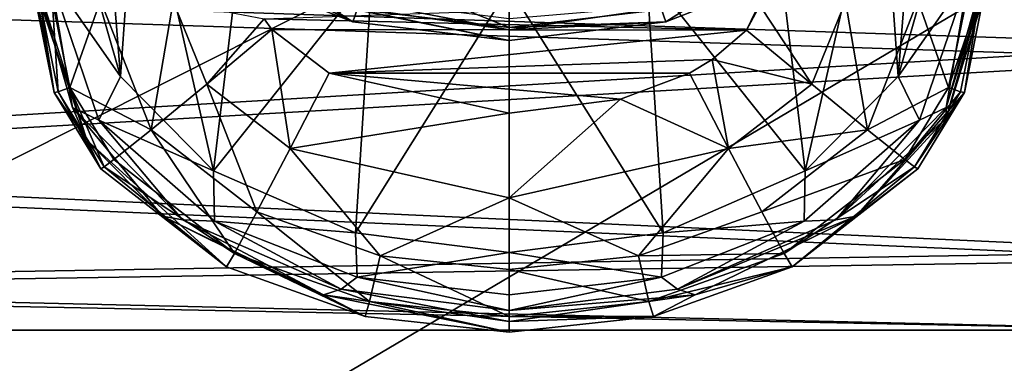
# Model space of a CAD drawing. Header units: metres. Extents: x -1004 to 0, y -708 to 0.
# Tile 17 of 93: x -768 to -732, y -168 to -156. Entities that reach past the tile are written whole.
import ezdxf

# ---------------------------------------------------------------- set-up
doc = ezdxf.new("R2010")
doc.units = ezdxf.units.M

msp = doc.modelspace()

# ---------------------------------------------------------------- linework, layer by layer
at = {"layer": 'top0123411'}
for points in [[(-763.554382, -149.112991, 1939.249023), (-765.21582, -144.5392, 1939.169189), (-764.16217, -157.739227, 1393.899536)], [(-764.16217, -157.739227, 1393.899536), (-765.21582, -144.5392, 1939.169189), (-765.21582, -154.058044, 1393.835327)], [(-735.21582, -144.5392, 1939.169189), (-736.87793, -149.113831, 1939.249023), (-736.270142, -157.740265, 1393.899536)], [(-735.21582, -154.058044, 1393.835327), (-735.21582, -144.5392, 1939.169189), (-736.270142, -157.740265, 1393.899536)], [(-760.824341, -161.12677, 1393.958618), (-763.554382, -149.112991, 1939.249023), (-764.16217, -157.739227, 1393.899536)], [(-759.761414, -152.251846, 1939.303833), (-763.554382, -149.112991, 1939.249023), (-760.824341, -161.12677, 1393.958618)], [(-736.87793, -149.113831, 1939.249023), (-740.671204, -152.25238, 1939.303833), (-739.608643, -161.12767, 1393.95874)], [(-736.270142, -157.740265, 1393.899536), (-736.87793, -149.113831, 1939.249023), (-739.608643, -161.12767, 1393.95874)], [(-756.884155, -155.114548, 1966.649414), (-762.656738, -152.283127, 1966.600098), (-755.832397, -155.782089, 1944.657715)], [(-762.656738, -152.283127, 1966.600098), (-761.051514, -153.727615, 1944.621948), (-755.832397, -155.782089, 1944.657715)], [(-755.132874, -153.985229, 1939.334106), (-759.761414, -152.251846, 1939.303833), (-760.824341, -161.12677, 1393.958618)], [(-739.608643, -161.12767, 1393.95874), (-740.671204, -152.25238, 1939.303833), (-745.299805, -153.985458, 1939.334106)], [(-755.832397, -155.782089, 1944.657715), (-761.051514, -153.727615, 1944.621948), (-760.786865, -153.333313, 1941.786011)], [(-755.674255, -155.338318, 1941.821045), (-755.832397, -155.782089, 1944.657715), (-760.786865, -153.333313, 1941.786011)], [(-739.381287, -153.728241, 1944.621948), (-744.600464, -155.782379, 1944.657715), (-744.758606, -155.338608, 1941.821045)], [(-743.547546, -155.114548, 1966.649414), (-744.600464, -155.782379, 1944.657715), (-739.381287, -153.728241, 1944.621948)], [(-767.21582, -154.150391, 1388.544556), (-765.882324, -158.851807, 1388.626709), (-766.699097, -154.101028, 1391.372681)], [(-765.882324, -158.851807, 1388.626709), (-767.21582, -154.150391, 1388.544556), (-765.362183, -160.028885, 1366.643799)], [(-767.21582, -154.150391, 1388.544556), (-767.21582, -154.534348, 1366.547974), (-765.362183, -160.028885, 1366.643799)], [(-764.16217, -157.739227, 1393.899536), (-765.21582, -154.058044, 1393.835327), (-766.699097, -154.101028, 1391.372681)], [(-764.930115, -159.311569, 1391.463623), (-764.16217, -157.739227, 1393.899536), (-766.699097, -154.101028, 1391.372681)], [(-765.882324, -158.851807, 1388.626709), (-764.930115, -159.311569, 1391.463623), (-766.699097, -154.101028, 1391.372681)], [(-755.132874, -153.985229, 1939.334106), (-760.824341, -161.12677, 1393.958618), (-755.737122, -163.354553, 1393.997559)], [(-750.21637, -154.537766, 1939.34375), (-755.132874, -153.985229, 1939.334106), (-755.737122, -163.354553, 1393.997559)], [(-755.674255, -155.338318, 1941.821045), (-755.132874, -153.985229, 1939.334106), (-750.216431, -155.977737, 1941.832275)], [(-755.132874, -153.985229, 1939.334106), (-750.21637, -154.537766, 1939.34375), (-750.216431, -155.977737, 1941.832275)], [(-745.299805, -153.985458, 1939.334106), (-750.21637, -154.537766, 1939.34375), (-744.696167, -163.354965, 1393.997559)], [(-739.608643, -161.12767, 1393.95874), (-745.299805, -153.985458, 1939.334106), (-744.696167, -163.354965, 1393.997559)], [(-735.21582, -154.058044, 1393.835327), (-736.270142, -157.740265, 1393.899536), (-733.732544, -154.101028, 1391.372681)], [(-736.270142, -157.740265, 1393.899536), (-735.502319, -159.312546, 1391.463623), (-733.732544, -154.101028, 1391.372681)], [(-733.732544, -154.101028, 1391.372681), (-735.502319, -159.312546, 1391.463623), (-734.549377, -158.851807, 1388.626709)], [(-733.21582, -154.150391, 1388.544556), (-733.732544, -154.101028, 1391.372681), (-734.549377, -158.851807, 1388.626709)], [(-733.21582, -154.150391, 1388.544556), (-734.549377, -158.851807, 1388.626709), (-733.21582, -154.534348, 1366.547974)], [(-765.362183, -160.028885, 1366.643799), (-767.21582, -154.534348, 1366.547974), (-766.535339, -158.313675, 1344.610596)], [(-767.21582, -154.534348, 1366.547974), (-767.21582, -154.918289, 1344.55127), (-766.535339, -158.313675, 1344.610596)], [(-750.21637, -154.537766, 1939.34375), (-755.737122, -163.354553, 1393.997559), (-750.216614, -164.05661, 1394.009766)], [(-744.696167, -163.354965, 1393.997559), (-750.21637, -154.537766, 1939.34375), (-750.216614, -164.05661, 1394.009766)], [(-750.216431, -155.977737, 1941.832275), (-750.21637, -154.537766, 1939.34375), (-744.758606, -155.338608, 1941.821045)], [(-734.549377, -158.851807, 1388.626709), (-734.549622, -159.235764, 1366.630005), (-733.21582, -154.534348, 1366.547974)], [(-733.21582, -154.534348, 1366.547974), (-734.549622, -159.235764, 1366.630005), (-733.21582, -154.918289, 1344.55127)], [(-766.535339, -158.313675, 1344.610596), (-767.21582, -154.918289, 1344.55127), (-767.062927, -154.945465, 1342.994873)], [(-766.391785, -158.28775, 1343.052856), (-766.535339, -158.313675, 1344.610596), (-767.062927, -154.945465, 1342.994873)], [(-767.062927, -154.945465, 1342.994873), (-766.60968, -154.971603, 1341.49707), (-766.391785, -158.28775, 1343.052856)], [(-766.60968, -154.971603, 1341.49707), (-765.972656, -158.141785, 1341.552612), (-766.391785, -158.28775, 1343.052856)], [(-766.60968, -154.971603, 1341.49707), (-764.872681, -155.017014, 1338.895264), (-765.972656, -158.141785, 1341.552612)], [(-756.24762, -154.908905, 1988.64917), (-756.884155, -155.114548, 1966.649414), (-750.21582, -156.061066, 1966.666016)], [(-750.21582, -155.677124, 1988.662598), (-756.24762, -154.908905, 1988.64917), (-750.21582, -156.061066, 1966.666016)], [(-735.55896, -155.017014, 1338.895264), (-733.822021, -154.971603, 1341.49707), (-734.459045, -158.1418, 1341.552612)], [(-734.549622, -159.235764, 1366.630005), (-733.896362, -158.313721, 1344.610596), (-733.21582, -154.918289, 1344.55127)], [(-733.368774, -154.945465, 1342.994873), (-734.039917, -158.287781, 1343.052856), (-734.459045, -158.1418, 1341.552612)], [(-734.459045, -158.1418, 1341.552612), (-733.822021, -154.971603, 1341.49707), (-733.368774, -154.945465, 1342.994873)], [(-733.896362, -158.313721, 1344.610596), (-734.039917, -158.287781, 1343.052856), (-733.368774, -154.945465, 1342.994873)], [(-733.21582, -154.918289, 1344.55127), (-733.896362, -158.313721, 1344.610596), (-733.368774, -154.945465, 1342.994873)], [(-764.872681, -155.017014, 1338.895264), (-763.062012, -159.656052, 1338.976196), (-765.972656, -158.141785, 1341.552612)], [(-764.872681, -155.017014, 1338.895264), (-762.270569, -155.047333, 1337.158569), (-763.062012, -159.656052, 1338.976196)], [(-762.270569, -155.047333, 1337.158569), (-761.06311, -158.019913, 1337.210327), (-763.062012, -159.656052, 1338.976196)], [(-759.003723, -155.675247, 1336.563232), (-761.06311, -158.019913, 1337.210327), (-762.270569, -155.047333, 1337.158569)], [(-741.714233, -156.074722, 1336.570313), (-759.003723, -155.675247, 1336.563232), (-741.21582, -155.057907, 1336.55249)], [(-750.21582, -156.061066, 1966.666016), (-756.884155, -155.114548, 1966.649414), (-750.216431, -156.445023, 1944.669312)], [(-756.884155, -155.114548, 1966.649414), (-755.832397, -155.782089, 1944.657715), (-750.216431, -156.445023, 1944.669312)], [(-750.216431, -156.445023, 1944.669312), (-755.832397, -155.782089, 1944.657715), (-755.674255, -155.338318, 1941.821045)], [(-750.216431, -155.977737, 1941.832275), (-750.216431, -156.445023, 1944.669312), (-755.674255, -155.338318, 1941.821045)], [(-744.758606, -155.338608, 1941.821045), (-744.600464, -155.782379, 1944.657715), (-750.216431, -155.977737, 1941.832275)], [(-750.21582, -155.677124, 1988.662598), (-750.21582, -156.061066, 1966.666016), (-743.547546, -155.114548, 1966.649414)], [(-743.547546, -155.114548, 1966.649414), (-750.21582, -156.061066, 1966.666016), (-744.600464, -155.782379, 1944.657715)], [(-741.228088, -155.187927, 1336.55481), (-741.714233, -156.074722, 1336.570313), (-741.21582, -155.057907, 1336.55249)], [(-739.368591, -158.019913, 1337.210327), (-741.714233, -156.074722, 1336.570313), (-741.228088, -155.187927, 1336.55481)], [(-738.161133, -155.047333, 1337.158569), (-739.368591, -158.019913, 1337.210327), (-741.228088, -155.187927, 1336.55481)], [(-739.368591, -158.019913, 1337.210327), (-738.161133, -155.047333, 1337.158569), (-737.36969, -159.656052, 1338.976196)], [(-738.161133, -155.047333, 1337.158569), (-735.55896, -155.017014, 1338.895264), (-737.36969, -159.656052, 1338.976196)], [(-737.36969, -159.656052, 1338.976196), (-735.55896, -155.017014, 1338.895264), (-734.459045, -158.1418, 1341.552612)], [(-759.003723, -155.675247, 1336.563232), (-758.72937, -156.060349, 1336.569946), (-761.06311, -158.019913, 1337.210327)], [(-741.714233, -156.074722, 1336.570313), (-758.72937, -156.060349, 1336.569946), (-759.003723, -155.675247, 1336.563232)], [(-761.06311, -158.019913, 1337.210327), (-758.72937, -156.060349, 1336.569946), (-758.075073, -160.322052, 1337.250488)], [(-758.075073, -160.322052, 1337.250488), (-758.72937, -156.060349, 1336.569946), (-756.674561, -157.6185, 1336.597168)], [(-756.674561, -157.6185, 1336.597168), (-758.72937, -156.060349, 1336.569946), (-741.714233, -156.074722, 1336.570313)], [(-742.9375, -157.136353, 1336.588745), (-756.674561, -157.6185, 1336.597168), (-741.714233, -156.074722, 1336.570313)], [(-744.600464, -155.782379, 1944.657715), (-750.216431, -156.445023, 1944.669312), (-750.216431, -155.977737, 1941.832275)], [(-750.21582, -156.061066, 1966.666016), (-750.216431, -156.445023, 1944.669312), (-744.600464, -155.782379, 1944.657715)], [(-742.9375, -157.136353, 1336.588745), (-741.714233, -156.074722, 1336.570313), (-739.368591, -158.019913, 1337.210327)], [(-742.9375, -157.136353, 1336.588745), (-743.757141, -157.6185, 1336.597168), (-756.674561, -157.6185, 1336.597168)], [(-743.757141, -157.6185, 1336.597168), (-742.9375, -157.136353, 1336.588745), (-742.356628, -160.322052, 1337.250488)], [(-742.356628, -160.322052, 1337.250488), (-742.9375, -157.136353, 1336.588745), (-739.368591, -158.019913, 1337.210327)], [(-760.824341, -161.12677, 1393.958618), (-764.16217, -157.739227, 1393.899536), (-764.930115, -159.311569, 1391.463623)], [(-756.674561, -157.6185, 1336.597168), (-750.21582, -159.057312, 1336.622314), (-758.075073, -160.322052, 1337.250488)], [(-743.757141, -157.6185, 1336.597168), (-746.225586, -158.553894, 1336.613525), (-756.674561, -157.6185, 1336.597168)], [(-756.674561, -157.6185, 1336.597168), (-746.225586, -158.553894, 1336.613525), (-750.21582, -159.057312, 1336.622314)], [(-746.225586, -158.553894, 1336.613525), (-743.757141, -157.6185, 1336.597168), (-742.356628, -160.322052, 1337.250488)], [(-736.270142, -157.740265, 1393.899536), (-739.608643, -161.12767, 1393.95874), (-735.502319, -159.312546, 1391.463623)], [(-766.391785, -158.28775, 1343.052856), (-765.972656, -158.141785, 1341.552612), (-764.744263, -160.986938, 1343.099976)], [(-765.972656, -158.141785, 1341.552612), (-764.39624, -160.722961, 1341.597656), (-764.744263, -160.986938, 1343.099976)], [(-765.972656, -158.141785, 1341.552612), (-763.062012, -159.656052, 1338.976196), (-764.39624, -160.722961, 1341.597656)], [(-763.062012, -159.656052, 1338.976196), (-761.06311, -158.019913, 1337.210327), (-759.274231, -162.601151, 1339.02771)], [(-759.274231, -162.601151, 1339.02771), (-761.06311, -158.019913, 1337.210327), (-758.075073, -160.322052, 1337.250488)], [(-742.356628, -160.322052, 1337.250488), (-739.368591, -158.019913, 1337.210327), (-737.36969, -159.656052, 1338.976196)], [(-734.459045, -158.1418, 1341.552612), (-736.0354, -160.722977, 1341.597656), (-737.36969, -159.656052, 1338.976196)], [(-734.039917, -158.287781, 1343.052856), (-736.0354, -160.722977, 1341.597656), (-734.459045, -158.1418, 1341.552612)], [(-764.862915, -161.056244, 1344.658447), (-766.535339, -158.313675, 1344.610596), (-766.391785, -158.28775, 1343.052856)], [(-765.362183, -160.028885, 1366.643799), (-766.535339, -158.313675, 1344.610596), (-764.862915, -161.056244, 1344.658447)], [(-764.744263, -160.986938, 1343.099976), (-764.862915, -161.056244, 1344.658447), (-766.391785, -158.28775, 1343.052856)], [(-734.549622, -159.235764, 1366.630005), (-737.774902, -162.754562, 1366.691406), (-733.896362, -158.313721, 1344.610596)], [(-737.774902, -162.754562, 1366.691406), (-735.568787, -161.056259, 1344.658447), (-733.896362, -158.313721, 1344.610596)], [(-735.687378, -160.986969, 1343.099976), (-736.0354, -160.722977, 1341.597656), (-734.039917, -158.287781, 1343.052856)], [(-734.039917, -158.287781, 1343.052856), (-733.896362, -158.313721, 1344.610596), (-735.687378, -160.986969, 1343.099976)], [(-733.896362, -158.313721, 1344.610596), (-735.568787, -161.056259, 1344.658447), (-735.687378, -160.986969, 1343.099976)], [(-761.931824, -162.884232, 1388.697021), (-765.882324, -158.851807, 1388.626709), (-762.656738, -162.754578, 1366.691406)], [(-765.882324, -158.851807, 1388.626709), (-765.362183, -160.028885, 1366.643799), (-762.656738, -162.754578, 1366.691406)], [(-765.882324, -158.851807, 1388.626709), (-761.931824, -162.884232, 1388.697021), (-764.930115, -159.311569, 1391.463623)], [(-750.21582, -159.057312, 1336.622314), (-746.225586, -158.553894, 1336.613525), (-750.21582, -162.100739, 1337.281616)], [(-746.225586, -158.553894, 1336.613525), (-742.356628, -160.322052, 1337.250488), (-750.21582, -162.100739, 1337.281616)], [(-734.549377, -158.851807, 1388.626709), (-738.499817, -162.884232, 1388.697021), (-734.549622, -159.235764, 1366.630005)], [(-734.549377, -158.851807, 1388.626709), (-735.502319, -159.312546, 1391.463623), (-738.499817, -162.884232, 1388.697021)], [(-750.21582, -159.057312, 1336.622314), (-750.21582, -162.100739, 1337.281616), (-758.075073, -160.322052, 1337.250488)], [(-738.499817, -162.884232, 1388.697021), (-737.774902, -162.754562, 1366.691406), (-734.549622, -159.235764, 1366.630005)], [(-760.786865, -162.938126, 1391.526978), (-760.824341, -161.12677, 1393.958618), (-764.930115, -159.311569, 1391.463623)], [(-761.931824, -162.884232, 1388.697021), (-760.786865, -162.938126, 1391.526978), (-764.930115, -159.311569, 1391.463623)], [(-735.502319, -159.312546, 1391.463623), (-739.645874, -162.938721, 1391.526978), (-738.499817, -162.884232, 1388.697021)], [(-739.608643, -161.12767, 1393.95874), (-739.645874, -162.938721, 1391.526978), (-735.502319, -159.312546, 1391.463623)], [(-764.39624, -160.722961, 1341.597656), (-763.062012, -159.656052, 1338.976196), (-760.074646, -164.09726, 1341.656616)], [(-760.074646, -164.09726, 1341.656616), (-763.062012, -159.656052, 1338.976196), (-759.274231, -162.601151, 1339.02771)], [(-737.36969, -159.656052, 1338.976196), (-741.157471, -162.601151, 1339.02771), (-742.356628, -160.322052, 1337.250488)], [(-736.0354, -160.722977, 1341.597656), (-741.157471, -162.601151, 1339.02771), (-737.36969, -159.656052, 1338.976196)], [(-762.656738, -162.754578, 1366.691406), (-765.362183, -160.028885, 1366.643799), (-760.355835, -164.580521, 1344.719971)], [(-760.355835, -164.580521, 1344.719971), (-765.362183, -160.028885, 1366.643799), (-764.862915, -161.056244, 1344.658447)], [(-759.274231, -162.601151, 1339.02771), (-758.075073, -160.322052, 1337.250488), (-754.851013, -164.174927, 1339.055176)], [(-758.075073, -160.322052, 1337.250488), (-750.21582, -162.100739, 1337.281616), (-754.851013, -164.174927, 1339.055176)], [(-742.356628, -160.322052, 1337.250488), (-745.580688, -164.174927, 1339.055176), (-750.21582, -162.100739, 1337.281616)], [(-741.157471, -162.601151, 1339.02771), (-745.580688, -164.174927, 1339.055176), (-742.356628, -160.322052, 1337.250488)], [(-760.355835, -164.580521, 1344.719971), (-764.862915, -161.056244, 1344.658447), (-764.744263, -160.986938, 1343.099976)], [(-764.744263, -160.986938, 1343.099976), (-764.39624, -160.722961, 1341.597656), (-760.074646, -164.09726, 1341.656616)], [(-760.074646, -164.09726, 1341.656616), (-760.355835, -164.580521, 1344.719971), (-764.744263, -160.986938, 1343.099976)], [(-736.0354, -160.722977, 1341.597656), (-740.357056, -164.09726, 1341.656616), (-741.157471, -162.601151, 1339.02771)], [(-740.357056, -164.09726, 1341.656616), (-736.0354, -160.722977, 1341.597656), (-735.687378, -160.986969, 1343.099976)], [(-740.075806, -164.580521, 1344.719971), (-740.357056, -164.09726, 1341.656616), (-735.687378, -160.986969, 1343.099976)], [(-735.687378, -160.986969, 1343.099976), (-735.568787, -161.056259, 1344.658447), (-740.075806, -164.580521, 1344.719971)], [(-755.737122, -163.354553, 1393.997559), (-760.824341, -161.12677, 1393.958618), (-760.786865, -162.938126, 1391.526978)], [(-739.608643, -161.12767, 1393.95874), (-744.696167, -163.354965, 1393.997559), (-739.645874, -162.938721, 1391.526978)], [(-735.568787, -161.056259, 1344.658447), (-737.774902, -162.754562, 1366.691406), (-740.075806, -164.580521, 1344.719971)], [(-750.21582, -162.100739, 1337.281616), (-750.21582, -164.672409, 1339.063843), (-754.851013, -164.174927, 1339.055176)], [(-745.580688, -164.174927, 1339.055176), (-750.21582, -164.672409, 1339.063843), (-750.21582, -162.100739, 1337.281616)], [(-761.931824, -162.884232, 1388.697021), (-762.656738, -162.754578, 1366.691406), (-756.884155, -165.585983, 1366.740845)], [(-756.884155, -165.585983, 1366.740845), (-762.656738, -162.754578, 1366.691406), (-755.385437, -166.357468, 1344.750977)], [(-755.385437, -166.357468, 1344.750977), (-762.656738, -162.754578, 1366.691406), (-760.355835, -164.580521, 1344.719971)], [(-760.074646, -164.09726, 1341.656616), (-759.274231, -162.601151, 1339.02771), (-755.224976, -165.825592, 1341.686768)], [(-759.274231, -162.601151, 1339.02771), (-754.851013, -164.174927, 1339.055176), (-755.224976, -165.825592, 1341.686768)], [(-740.357056, -164.09726, 1341.656616), (-745.580688, -164.174927, 1339.055176), (-741.157471, -162.601151, 1339.02771)], [(-738.499817, -162.884232, 1388.697021), (-744.184021, -165.380341, 1388.740601), (-737.774902, -162.754562, 1366.691406)], [(-744.184021, -165.380341, 1388.740601), (-743.547546, -165.585983, 1366.740845), (-737.774902, -162.754562, 1366.691406)], [(-737.774902, -162.754562, 1366.691406), (-743.547546, -165.585983, 1366.740845), (-740.075806, -164.580521, 1344.719971)], [(-756.24762, -165.380341, 1388.740601), (-761.931824, -162.884232, 1388.697021), (-756.884155, -165.585983, 1366.740845)], [(-761.931824, -162.884232, 1388.697021), (-756.24762, -165.380341, 1388.740601), (-760.786865, -162.938126, 1391.526978)], [(-755.674255, -164.94313, 1391.56189), (-755.737122, -163.354553, 1393.997559), (-760.786865, -162.938126, 1391.526978)], [(-756.24762, -165.380341, 1388.740601), (-755.674255, -164.94313, 1391.56189), (-760.786865, -162.938126, 1391.526978)], [(-739.645874, -162.938721, 1391.526978), (-744.758606, -164.943405, 1391.56189), (-744.184021, -165.380341, 1388.740601)], [(-744.696167, -163.354965, 1393.997559), (-744.758606, -164.943405, 1391.56189), (-739.645874, -162.938721, 1391.526978)], [(-738.499817, -162.884232, 1388.697021), (-739.645874, -162.938721, 1391.526978), (-744.184021, -165.380341, 1388.740601)], [(-755.674255, -164.94313, 1391.56189), (-750.216614, -164.05661, 1394.009766), (-755.737122, -163.354553, 1393.997559)], [(-744.696167, -163.354965, 1393.997559), (-750.216614, -164.05661, 1394.009766), (-744.758606, -164.943405, 1391.56189)], [(-755.385437, -166.357468, 1344.750977), (-760.355835, -164.580521, 1344.719971), (-760.074646, -164.09726, 1341.656616)], [(-755.224976, -165.825592, 1341.686768), (-755.385437, -166.357468, 1344.750977), (-760.074646, -164.09726, 1341.656616)], [(-750.216431, -165.58255, 1391.57312), (-750.216614, -164.05661, 1394.009766), (-755.674255, -164.94313, 1391.56189)], [(-754.851013, -164.174927, 1339.055176), (-750.21582, -166.3638, 1341.696167), (-755.224976, -165.825592, 1341.686768)], [(-750.21582, -164.672409, 1339.063843), (-750.21582, -166.3638, 1341.696167), (-754.851013, -164.174927, 1339.055176)], [(-750.216614, -164.05661, 1394.009766), (-750.216431, -165.58255, 1391.57312), (-744.758606, -164.943405, 1391.56189)], [(-745.206726, -165.825592, 1341.686768), (-750.21582, -164.672409, 1339.063843), (-745.580688, -164.174927, 1339.055176)], [(-740.357056, -164.09726, 1341.656616), (-745.206726, -165.825592, 1341.686768), (-745.580688, -164.174927, 1339.055176)], [(-745.206726, -165.825592, 1341.686768), (-740.357056, -164.09726, 1341.656616), (-740.075806, -164.580521, 1344.719971)], [(-750.21582, -166.3638, 1341.696167), (-750.21582, -164.672409, 1339.063843), (-745.206726, -165.825592, 1341.686768)], [(-745.046265, -166.357468, 1344.750977), (-745.206726, -165.825592, 1341.686768), (-740.075806, -164.580521, 1344.719971)], [(-740.075806, -164.580521, 1344.719971), (-743.547546, -165.585983, 1366.740845), (-745.046265, -166.357468, 1344.750977)], [(-756.24762, -165.380341, 1388.740601), (-750.21582, -166.14856, 1388.754028), (-755.674255, -164.94313, 1391.56189)], [(-750.21582, -166.14856, 1388.754028), (-750.216431, -165.58255, 1391.57312), (-755.674255, -164.94313, 1391.56189)], [(-744.758606, -164.943405, 1391.56189), (-750.216431, -165.58255, 1391.57312), (-750.21582, -166.14856, 1388.754028)], [(-744.184021, -165.380341, 1388.740601), (-744.758606, -164.943405, 1391.56189), (-750.21582, -166.14856, 1388.754028)], [(-756.24762, -165.380341, 1388.740601), (-756.884155, -165.585983, 1366.740845), (-750.21582, -166.532516, 1366.757324)], [(-750.21582, -166.532516, 1366.757324), (-756.884155, -165.585983, 1366.740845), (-750.21582, -166.916473, 1344.760742)], [(-750.21582, -166.916473, 1344.760742), (-756.884155, -165.585983, 1366.740845), (-755.385437, -166.357468, 1344.750977)], [(-750.21582, -166.14856, 1388.754028), (-756.24762, -165.380341, 1388.740601), (-750.21582, -166.532516, 1366.757324)], [(-744.184021, -165.380341, 1388.740601), (-750.21582, -166.14856, 1388.754028), (-743.547546, -165.585983, 1366.740845)], [(-750.21582, -166.14856, 1388.754028), (-750.21582, -166.532516, 1366.757324), (-743.547546, -165.585983, 1366.740845)], [(-743.547546, -165.585983, 1366.740845), (-750.21582, -166.532516, 1366.757324), (-745.046265, -166.357468, 1344.750977)], [(-755.224976, -165.825592, 1341.686768), (-750.21582, -166.916473, 1344.760742), (-755.385437, -166.357468, 1344.750977)], [(-750.21582, -166.3638, 1341.696167), (-750.21582, -166.916473, 1344.760742), (-755.224976, -165.825592, 1341.686768)], [(-750.21582, -166.3638, 1341.696167), (-745.206726, -165.825592, 1341.686768), (-745.046265, -166.357468, 1344.750977)], [(-750.21582, -166.916473, 1344.760742), (-750.21582, -166.3638, 1341.696167), (-745.046265, -166.357468, 1344.750977)], [(-745.046265, -166.357468, 1344.750977), (-750.21582, -166.532516, 1366.757324), (-750.21582, -166.916473, 1344.760742)]]:
    msp.add_3dface(points, dxfattribs=at)
at = {"layer": 'top0123418'}
for points in [[(-725.21582, -146.554016, 1826.478638), (-795.718384, -154.229721, 1825.071655), (-725.21582, -156.593246, 1823.950073)], [(-725.21582, -147.156555, 1786.483154), (-725.21582, -157.115051, 1789.312988), (-795.718384, -154.786392, 1788.120728)], [(-795.718384, -154.229721, 1825.071655), (-795.718384, -160.782745, 1820.834473), (-725.21582, -156.593246, 1823.950073)], [(-725.21582, -157.115051, 1789.312988), (-795.718384, -161.208817, 1792.553467), (-795.718384, -154.786392, 1788.120728)], [(-725.21582, -156.593246, 1823.950073), (-795.718384, -160.782745, 1820.834473), (-725.21582, -164.023193, 1816.740723)], [(-725.21582, -157.115051, 1789.312988), (-725.21582, -164.324463, 1796.74292), (-795.718384, -161.208817, 1792.553467)], [(-795.718384, -160.782745, 1820.834473), (-795.718384, -165.215439, 1814.411987), (-725.21582, -164.023193, 1816.740723)], [(-725.21582, -164.324463, 1796.74292), (-795.718384, -165.44603, 1799.106445), (-795.718384, -161.208817, 1792.553467)], [(-725.21582, -164.023193, 1816.740723), (-795.718384, -165.215439, 1814.411987), (-725.21582, -166.853012, 1806.782227)], [(-725.21582, -164.324463, 1796.74292), (-725.21582, -166.853012, 1806.782227), (-795.718384, -165.44603, 1799.106445)], [(-795.718384, -165.215439, 1814.411987), (-795.718384, -166.853012, 1806.782227), (-725.21582, -166.853012, 1806.782227)], [(-725.21582, -166.853012, 1806.782227), (-795.718384, -166.853012, 1806.782227), (-795.718384, -165.44603, 1799.106445)]]:
    msp.add_3dface(points, dxfattribs=at)
at = {"layer": 'top0123459'}
for points in [[(-10, -10, 90), (-787.024658, -653.266907, 90), (-994.049377, -10, 90)], [(-217.024689, -653.266907, 90), (-787.024658, -653.266907, 90), (-10, -10, 90)], [(-789.596375, -67.146965, 117.166069), (-936.328247, -157.298203, 115.592468), (-741.71167, -69.780937, 117.120087)], [(-936.328247, -157.298203, 115.592468), (-939.295715, -187.940216, 115.05761), (-741.71167, -69.780937, 117.120087)], [(-741.71167, -69.780937, 117.120087), (-939.295715, -187.940216, 115.05761), (-693.802979, -71.936363, 117.082466)], [(-939.295715, -187.940216, 115.05761), (-645.875183, -73.613029, 117.0532), (-693.802979, -71.936363, 117.082466)], [(-939.295715, -187.940216, 115.05761), (-941.707825, -218.630936, 114.521904), (-645.875183, -73.613029, 117.0532)], [(-941.707825, -218.630936, 114.521904), (-597.932983, -74.810768, 117.032295), (-645.875183, -73.613029, 117.0532)], [(-943.563782, -249.360291, 113.985519), (-944.863037, -280.118225, 113.448639), (-597.932983, -74.810768, 117.032295)], [(-597.932983, -74.810768, 117.032295), (-944.863037, -280.118225, 113.448639), (-514.138, -508.234344, 109.46685)], [(-941.707825, -218.630936, 114.521904), (-943.563782, -249.360291, 113.985519), (-597.932983, -74.810768, 117.032295)]]:
    msp.add_3dface(points, dxfattribs=at)

doc.saveas('drawing.dxf')
